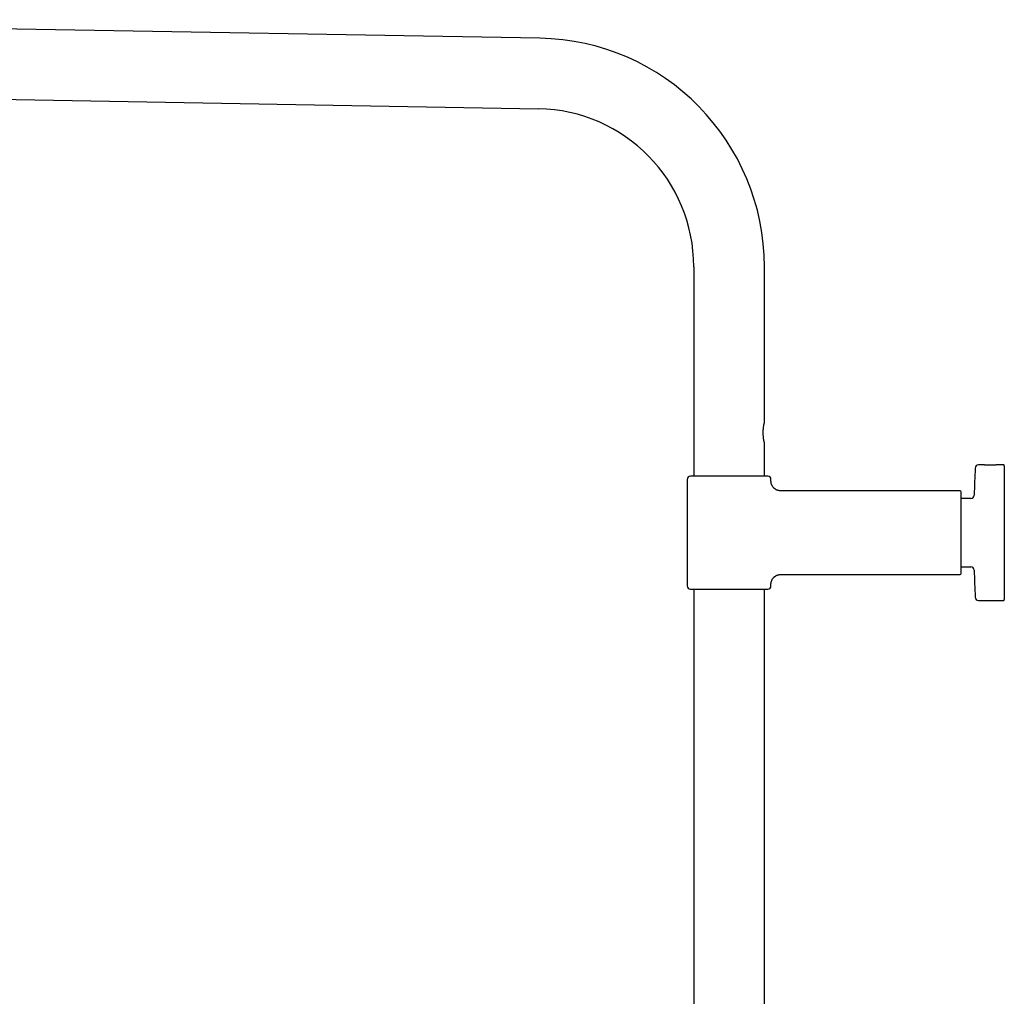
# Model space of a CAD drawing. Header units: millimetres. Extents: x 8 to 1762, y 12 to 2754.
# Tile 18 of 38: x 334 to 640, y 2446 to 2749. Entities that reach past the tile are written whole.
import ezdxf

# ---------------------------------------------------------------- set-up
doc = ezdxf.new("R2010")
doc.units = ezdxf.units.MM

msp = doc.modelspace()

# ---------------------------------------------------------------- linework, layer by layer
at = {"color": 7, "linetype": 'Continuous', "lineweight": 30}
for p, q in [((495.73, 2743.5), (167.14, 2749.24)), ((166.75, 2727.34), (495.35, 2721.61)), ((543.55, 2672.56), (543.55, 2607.56)), ((565.45, 2624.06), (565.45, 2672.56)), ((565.45, 2607.56), (565.45, 2618.06)), ((633.48, 2611.09), (631.84, 2611.07)), ((633.48, 2611.09), (633.47, 2611.09)), ((639.6, 2611.14), (638.12, 2611.13)), ((638.12, 2611.13), (638.12, 2611.13)), ((639.9, 2610.84), (639.9, 2569.28)), ((541.5, 2606.56), (541.5, 2573.56)), ((566.5, 2607.56), (542.5, 2607.56)), ((567.5, 2606.06), (567.5, 2606.56)), ((626.2, 2603.06), (570.5, 2603.06)), ((626.5, 2577.36), (626.5, 2602.76)), ((629.55, 2600.71), (626.5, 2600.71)), ((626.5, 2579.41), (629.55, 2579.41)), ((570.5, 2577.06), (626.2, 2577.06)), ((542.5, 2572.56), (566.5, 2572.56)), ((543.55, 2572.56), (543.55, 1575.71)), ((565.45, 1577.84), (565.45, 2572.56)), ((567.5, 2573.56), (567.5, 2574.06)), ((631.84, 2569.05), (639.6, 2568.98))]:
    msp.add_line(p, q, dxfattribs=at)
for centre, radius, start, end in [((494.5, 2672.56), 70.95, 0, 89), ((494.5, 2672.56), 49.05, 0, 89), ((1071.65, 2590.06), 441.25, 177.3946, 178.4905), ((631.85, 2610.07), 1, 90.5, 177.3946), ((639.6, 2610.84), 0.3, 0, 90.5), ((542.5, 2606.56), 1, 90, 180), ((566.5, 2606.56), 1, 0, 90), ((626.2, 2602.76), 0.3, 0, 90), ((629.55, 2601.71), 1, 270, 358.4905), ((629.55, 2578.41), 1, 1.5095, 90), ((626.2, 2577.36), 0.3, 270, 0), ((1071.65, 2590.06), 441.25, 181.5095, 182.6054), ((542.5, 2573.56), 1, 180, 270), ((566.5, 2573.56), 1, 270, 0), ((631.85, 2570.05), 1, 182.6054, 269.5), ((639.6, 2569.28), 0.3, 269.5, 0)]:
    msp.add_arc(centre, radius, start, end, dxfattribs=at)
for points, knots in [([(565.3, 2618.67), (565.29, 2618.74), (565.26, 2618.88), (565.23, 2619.11), (565.19, 2619.38), (565.16, 2619.67), (565.13, 2620), (565.1, 2620.35), (565.09, 2620.71), (565.09, 2621.09), (565.09, 2621.47), (565.11, 2621.84), (565.13, 2622.21), (565.17, 2622.56), (565.21, 2622.89), (565.25, 2623.19), (565.28, 2623.37), (565.3, 2623.46)], [0, 0, 0, 0, 0.055583, 0.111301, 0.166901, 0.232599, 0.298485, 0.364193, 0.434484, 0.50499, 0.575282, 0.646922, 0.718791, 0.790422, 0.860219, 0.930242, 1, 1, 1, 1]), ([(565.3, 2623.46), (565.31, 2623.51), (565.33, 2623.6), (565.36, 2623.72), (565.39, 2623.83), (565.41, 2623.92), (565.43, 2623.99), (565.44, 2624.03), (565.45, 2624.06), (565.45, 2624.06), (565.45, 2624.06)], [0, 0, 0, 0, 0.126612, 0.254072, 0.384236, 0.515353, 0.641973, 0.769499, 0.89992, 1, 1, 1, 1]), ([(565.45, 2618.06), (565.45, 2618.06), (565.45, 2618.06), (565.44, 2618.08), (565.44, 2618.11), (565.42, 2618.16), (565.4, 2618.24), (565.38, 2618.32), (565.36, 2618.42), (565.33, 2618.53), (565.31, 2618.62), (565.3, 2618.67)], [0, 0, 0, 0, 0.031352, 0.155308, 0.280133, 0.407673, 0.53614, 0.650463, 0.76543, 0.88238, 1, 1, 1, 1]), ([(633.57, 2611.08), (633.55, 2611.08), (633.51, 2611.09), (633.49, 2611.09), (633.48, 2611.09)], [0, 0, 0, 0, 0.3292227, 1, 1, 1, 1]), ([(633.76, 2611.06), (633.74, 2611.07), (633.67, 2611.07), (633.6, 2611.08), (633.57, 2611.08), (633.56, 2611.08)], [0, 0, 0, 0, 0.300971, 0.64578, 1, 1, 1, 1]), ([(637.14, 2611.04), (637.11, 2611.04), (636.97, 2611.03), (636.65, 2611.01), (636.22, 2611), (635.77, 2610.99), (635.33, 2610.99), (634.9, 2611), (634.49, 2611.02), (634.14, 2611.04), (633.88, 2611.05), (633.77, 2611.06), (633.73, 2611.07)], [0, 0, 0, 0, 0.029191, 0.141539, 0.254109, 0.366811, 0.479147, 0.592132, 0.704714, 0.817384, 0.929744, 1, 1, 1, 1]), ([(638.03, 2611.12), (638.01, 2611.12), (637.97, 2611.11), (637.87, 2611.1), (637.74, 2611.09), (637.59, 2611.08), (637.43, 2611.07), (637.26, 2611.05), (637.09, 2611.04), (636.9, 2611.03), (636.7, 2611.02), (636.49, 2611.01), (636.29, 2611), (636.11, 2611), (635.95, 2610.99), (635.78, 2610.99), (635.6, 2610.99), (635.39, 2610.99), (635.16, 2610.99), (634.93, 2611), (634.77, 2611.01), (634.7, 2611.01)], [0, 0, 0, 0, 0.068542, 0.134023, 0.196395, 0.255569, 0.311498, 0.364351, 0.414212, 0.461116, 0.519055, 0.571743, 0.619163, 0.661119, 0.697583, 0.734604, 0.777317, 0.825703, 0.879761, 0.939512, 1, 1, 1, 1]), ([(637.84, 2611.1), (637.84, 2611.1), (637.81, 2611.1), (637.73, 2611.09), (637.61, 2611.08), (637.46, 2611.07), (637.3, 2611.05), (637.18, 2611.05), (637.12, 2611.04)], [0, 0, 0, 0, 0.015566, 0.216697, 0.406896, 0.585987, 0.807089, 1, 1, 1, 1]), ([(638.12, 2611.13), (638.1, 2611.13), (638.09, 2611.13), (638.04, 2611.12), (638.03, 2611.12)], [0, 0, 0, 0, 0.672551, 1, 1, 1, 1]), ([(570.5, 2603.06), (570.38, 2603.07), (570.14, 2603.07), (569.81, 2603.14), (569.51, 2603.22), (569.26, 2603.33), (569.06, 2603.43), (568.9, 2603.52), (568.77, 2603.61), (568.66, 2603.69), (568.53, 2603.79), (568.39, 2603.93), (568.22, 2604.1), (568.05, 2604.32), (567.9, 2604.56), (567.78, 2604.79), (567.68, 2605.02), (567.6, 2605.26), (567.55, 2605.52), (567.51, 2605.79), (567.5, 2605.97), (567.5, 2606.06)], [0, 0, 0, 0, 0.076424, 0.148612, 0.215451, 0.276029, 0.319516, 0.358285, 0.392147, 0.420973, 0.449888, 0.493454, 0.545196, 0.604906, 0.672182, 0.720943, 0.772527, 0.826618, 0.882846, 0.940792, 1, 1, 1, 1]), ([(567.5, 2574.06), (567.5, 2574.18), (567.51, 2574.42), (567.57, 2574.75), (567.66, 2575.05), (567.76, 2575.3), (567.86, 2575.5), (567.96, 2575.66), (568.04, 2575.79), (568.13, 2575.91), (568.23, 2576.03), (568.36, 2576.17), (568.54, 2576.34), (568.76, 2576.51), (568.99, 2576.66), (569.23, 2576.78), (569.45, 2576.88), (569.69, 2576.96), (569.95, 2577.02), (570.22, 2577.05), (570.41, 2577.06), (570.5, 2577.06)], [0, 0, 0, 0, 0.076424, 0.148612, 0.215451, 0.276029, 0.319516, 0.358285, 0.392147, 0.420973, 0.449888, 0.493454, 0.545196, 0.604906, 0.672182, 0.720943, 0.772527, 0.826618, 0.882846, 0.940792, 1, 1, 1, 1])]:
    msp.add_open_spline(points, degree=3, knots=knots, dxfattribs=at)

doc.saveas('drawing.dxf')
